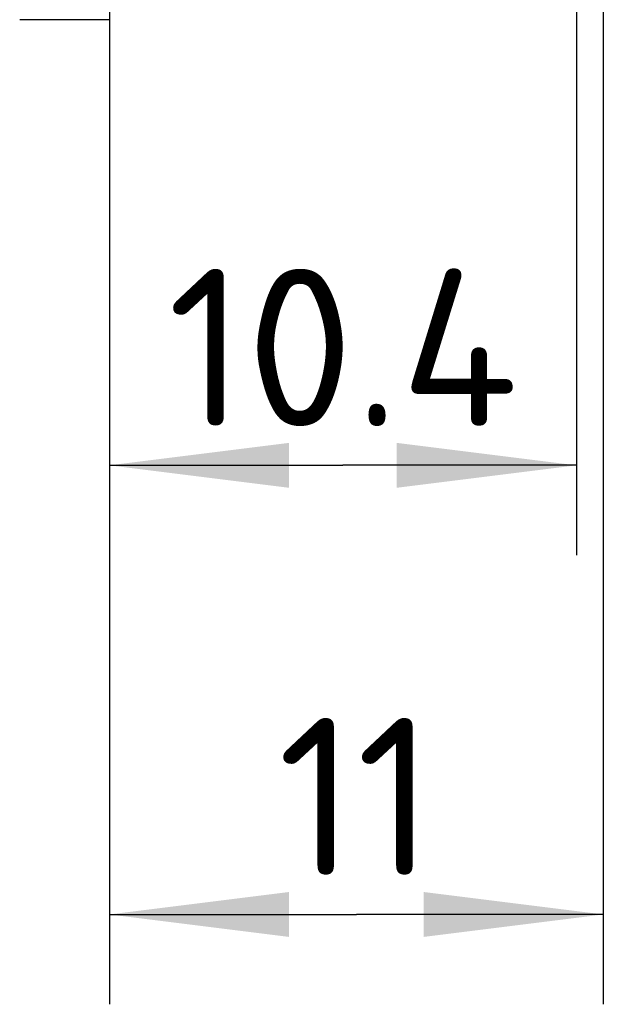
# Model space of a CAD drawing. Header units: millimetres. Extents: x 0 to 420, y 0 to 297.
# Tile 72 of 85: x 279 to 292, y 121 to 143. Entities that reach past the tile are written whole.
import ezdxf
from ezdxf.enums import TextEntityAlignment as Align

# ---------------------------------------------------------------- set-up
doc = ezdxf.new("R2010")
doc.units = ezdxf.units.MM
doc.header["$LTSCALE"] = 23.1
doc.layers.get('0').update_dxf_attribs({"linetype": 'CONTINUOUS'})
doc.layers.add('0000244543_2_KÖRPERKANTE', color=7, linetype='CONTINUOUS')
doc.layers.add('0000284035_5_BEMASSUNG', color=7, linetype='CONTINUOUS')
doc.styles.get("Standard").update_dxf_attribs({"font": 'isocpeur.ttf'})
doc.dimstyles.new('DIMSTYLE_1', dxfattribs={"dimtxt": 3.5, "dimasz": 4, "dimexe": 2, "dimexo": 0.5, "dimgap": 0.875, "dimtad": 1, "dimdec": 3, "dimdsep": 46, "dimtxsty": 'Standard', "dimblk": '_FILLED', "dimblk1": '_FILLED', "dimblk2": '_FILLED', "dimcen": 0.09, "dimclrt": 7, "dimazin": 2, "dimtp": 0.2, "dimtm": 0.2, "dimtfac": 1, "dimtdec": 3, "dimtofl": 0, "dimtmove": 0, "dimatfit": 3, "dimldrblk": '_FILLED', "dimfxl": 0, "dimtolj": 1, "dimarcsym": 0})

# ---------------------------------------------------------------- blocks, each defined once
blk = doc.blocks.new('_FILLED')
at = {"color": 0, "linetype": 'ByBlock'}
blk.add_solid([(0, 0), (-1, 0.125), (-1, -0.125)], dxfattribs=at)
blk = doc.blocks.new('*D19')
at = {"layer": '0000284035_5_BEMASSUNG', "color": 1, "linetype": 'Continuous'}
for p, q in [((291.289, 166.99), (291.289, 130.968)), ((280.889, 149.563), (280.889, 130.968)), ((280.889, 132.968), (286.089, 132.968)), ((291.289, 132.968), (286.089, 132.968))]:
    blk.add_line(p, q, dxfattribs=at)
at = {"layer": '0000284035_5_BEMASSUNG', "color": 1, "linetype": 'Continuous', "xscale": 4, "yscale": 4, "zscale": 4, "rotation": 180}
blk.add_blockref('_FILLED', (280.889, 132.968), dxfattribs=at)
at = {"layer": '0000284035_5_BEMASSUNG', "color": 1, "linetype": 'Continuous', "xscale": 4, "yscale": 4, "zscale": 4}
blk.add_blockref('_FILLED', (291.289, 132.968), dxfattribs=at)
at = {"layer": '0000284035_5_BEMASSUNG', "color": 7, "linetype": 'Continuous'}
blk.add_text('10.4', height=3.5, dxfattribs=at).set_placement((286.089, 133.843), align=Align.CENTER)
blk = doc.blocks.new('*D20')
at = {"layer": '0000284035_5_BEMASSUNG', "color": 1, "linetype": 'Continuous'}
for p, q in [((291.889, 194.54), (291.889, 120.968)), ((280.889, 149.563), (280.889, 120.968)), ((280.889, 122.968), (286.389, 122.968)), ((291.889, 122.968), (286.389, 122.968))]:
    blk.add_line(p, q, dxfattribs=at)
at = {"layer": '0000284035_5_BEMASSUNG', "color": 1, "linetype": 'Continuous', "xscale": 4, "yscale": 4, "zscale": 4, "rotation": 180}
blk.add_blockref('_FILLED', (280.889, 122.968), dxfattribs=at)
at = {"layer": '0000284035_5_BEMASSUNG', "color": 1, "linetype": 'Continuous', "xscale": 4, "yscale": 4, "zscale": 4}
blk.add_blockref('_FILLED', (291.889, 122.968), dxfattribs=at)
at = {"layer": '0000284035_5_BEMASSUNG', "color": 7, "linetype": 'Continuous'}
blk.add_text('11', height=3.5, dxfattribs=at).set_placement((286.389, 123.843), align=Align.CENTER)

msp = doc.modelspace()

# ---------------------------------------------------------------- linework, layer by layer
at = {"layer": '0000244543_2_KÖRPERKANTE', "color": 7, "linetype": 'Continuous'}
msp.add_line((280.8894, 142.8901), (278.8894, 142.8901), dxfattribs=at)

# ---------------------------------------------------------------- dimensions: what is measured, and where the dimension line sits
at = {"layer": '0000284035_5_BEMASSUNG', "color": 1, "linetype": 'Continuous'}
dim = msp.add_linear_dim(base=(280.8894, 122.9675), p1=(291.8894, 195.0401), p2=(280.8894, 150.0631), angle=180, dimstyle='DIMSTYLE_1', dxfattribs=at)
dim.commit()
dim.dimension.update_dxf_attribs({"geometry": '*D20', "text_midpoint": (286.3883, 122.9675), "dimtype": 160})
dim = msp.add_linear_dim(base=(291.2894, 132.9675), p1=(280.8894, 150.0631), p2=(291.2894, 167.4901), dimstyle='DIMSTYLE_1', dxfattribs=at)
dim.commit()
dim.dimension.update_dxf_attribs({"geometry": '*D19', "text_midpoint": (286.0861, 132.9675), "dimtype": 160})

doc.saveas('drawing.dxf')
